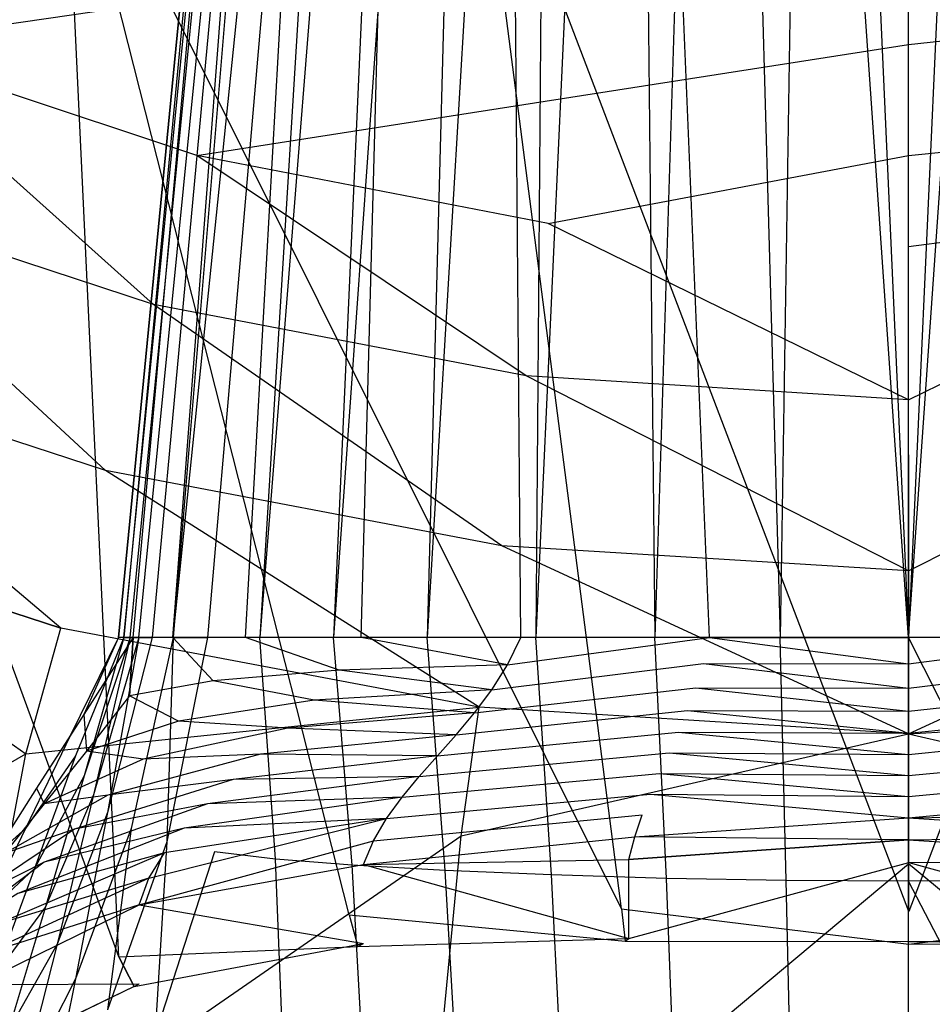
# Model space of a CAD drawing. Extents: x 0 to 0.29, y -0.245 to 0.
# Tile 16 of 28: x 0.113 to 0.146, y -0.142 to -0.107. Entities that reach past the tile are written whole.
import ezdxf

# ---------------------------------------------------------------- set-up
doc = ezdxf.new("R2010")
doc.units = 0
doc.layers.add('L0_URINAL_N_755701__0___REPLACE', color=7, linetype='CONTINUOUS')

msp = doc.modelspace()

# ---------------------------------------------------------------- linework, layer by layer
at = {"layer": 'L0_URINAL_N_755701__0___REPLACE', "color": 8}
for points, invisible_edges in [([(0.124229, -0.054019, 0.131656), (0.116921, -0.129193, 0.137124), (0.116919, -0.129193, 0.133599), (0.124229, -0.054019, 0.131656)], 13), ([(0.117108, -0.129193, 0.130055), (0.124229, -0.054019, 0.131656), (0.116919, -0.129193, 0.133599), (0.117108, -0.129193, 0.130055)], 13), ([(0.116921, -0.129193, 0.137124), (0.124229, -0.054019, 0.131656), (0.12423, -0.054019, 0.134263), (0.116921, -0.129193, 0.137124)], 14), ([(0.12423, -0.054019, 0.134263), (0.117447, -0.129193, 0.140489), (0.116921, -0.129193, 0.137124), (0.12423, -0.054019, 0.134263)], 13), ([(0.124229, -0.054019, 0.131656), (0.117108, -0.129193, 0.130055), (0.124369, -0.054019, 0.129034), (0.124229, -0.054019, 0.131656)], 14), ([(0.124541, -0.054019, 0.126486), (0.117108, -0.129193, 0.130055), (0.11734, -0.129193, 0.12661), (0.124541, -0.054019, 0.126486)], 13), ([(0.117108, -0.129193, 0.130055), (0.124541, -0.054019, 0.126486), (0.124369, -0.054019, 0.129034), (0.117108, -0.129193, 0.130055)], 14), ([(0.124764, -0.054019, 0.12409), (0.11734, -0.129193, 0.12661), (0.117642, -0.129193, 0.12337), (0.124764, -0.054019, 0.12409)], 13), ([(0.11734, -0.129193, 0.12661), (0.124764, -0.054019, 0.12409), (0.124541, -0.054019, 0.126486), (0.11734, -0.129193, 0.12661)], 14), ([(0.12462, -0.054019, 0.136752), (0.118847, -0.129193, 0.143552), (0.117447, -0.129193, 0.140489), (0.12462, -0.054019, 0.136752)], 13), ([(0.117447, -0.129193, 0.140489), (0.12423, -0.054019, 0.134263), (0.12462, -0.054019, 0.136752), (0.117447, -0.129193, 0.140489)], 14), ([(0.125111, -0.054019, 0.121876), (0.117642, -0.129193, 0.12337), (0.118111, -0.129193, 0.120377), (0.125111, -0.054019, 0.121876)], 13), ([(0.117642, -0.129193, 0.12337), (0.125111, -0.054019, 0.121876), (0.124764, -0.054019, 0.12409), (0.117642, -0.129193, 0.12337)], 14), ([(0.118869, -0.129193, 0.117573), (0.125111, -0.054019, 0.121876), (0.118111, -0.129193, 0.120377), (0.118869, -0.129193, 0.117573)], 13), ([(0.125655, -0.054019, 0.139018), (0.121436, -0.129193, 0.146199), (0.118847, -0.129193, 0.143552), (0.125655, -0.054019, 0.139018)], 13), ([(0.118847, -0.129193, 0.143552), (0.12462, -0.054019, 0.136752), (0.125655, -0.054019, 0.139018), (0.118847, -0.129193, 0.143552)], 14), ([(0.125111, -0.054019, 0.121876), (0.118869, -0.129193, 0.117573), (0.125671, -0.054019, 0.119802), (0.125111, -0.054019, 0.121876)], 14), ([(0.126569, -0.054019, 0.117791), (0.118869, -0.129193, 0.117573), (0.120082, -0.129193, 0.114855), (0.126569, -0.054019, 0.117791)], 13), ([(0.118869, -0.129193, 0.117573), (0.126569, -0.054019, 0.117791), (0.125671, -0.054019, 0.119802), (0.118869, -0.129193, 0.117573)], 14), ([(0.121941, -0.129193, 0.112187), (0.126569, -0.054019, 0.117791), (0.120082, -0.129193, 0.114855), (0.121941, -0.129193, 0.112187)], 13), ([(0.121436, -0.129193, 0.146199), (0.125655, -0.054019, 0.139018), (0.12757, -0.054019, 0.140975), (0.121436, -0.129193, 0.146199)], 14), ([(0.12757, -0.054019, 0.140975), (0.125543, -0.129193, 0.148204), (0.121436, -0.129193, 0.146199), (0.12757, -0.054019, 0.140975)], 13), ([(0.126569, -0.054019, 0.117791), (0.121941, -0.129193, 0.112187), (0.127944, -0.054019, 0.115818), (0.126569, -0.054019, 0.117791)], 14), ([(0.124559, -0.129193, 0.109649), (0.127944, -0.054019, 0.115818), (0.121941, -0.129193, 0.112187), (0.124559, -0.129193, 0.109649)], 13), ([(0.127888, -0.129193, 0.107384), (0.129881, -0.054019, 0.113941), (0.124559, -0.129193, 0.109649), (0.127888, -0.129193, 0.107384)], 13), ([(0.127944, -0.054019, 0.115818), (0.124559, -0.129193, 0.109649), (0.129881, -0.054019, 0.113941), (0.127944, -0.054019, 0.115818)], 14), ([(0.130608, -0.054019, 0.142459), (0.131215, -0.129193, 0.149226), (0.125543, -0.129193, 0.148204), (0.130608, -0.054019, 0.142459)], 13), ([(0.125543, -0.129193, 0.148204), (0.12757, -0.054019, 0.140975), (0.130608, -0.054019, 0.142459), (0.125543, -0.129193, 0.148204)], 14), ([(0.131753, -0.129193, 0.105509), (0.132342, -0.054019, 0.112265), (0.127888, -0.129193, 0.107384), (0.131753, -0.129193, 0.105509)], 13), ([(0.129881, -0.054019, 0.113941), (0.127888, -0.129193, 0.107384), (0.132342, -0.054019, 0.112265), (0.129881, -0.054019, 0.113941)], 14), ([(0.131215, -0.129193, 0.149226), (0.130608, -0.054019, 0.142459), (0.134804, -0.054019, 0.143215), (0.131215, -0.129193, 0.149226)], 14), ([(0.134804, -0.054019, 0.143215), (0.137925, -0.129193, 0.149349), (0.131215, -0.129193, 0.149226), (0.134804, -0.054019, 0.143215)], 13), ([(0.132342, -0.054019, 0.112265), (0.131753, -0.129193, 0.105509), (0.135202, -0.054019, 0.110878), (0.132342, -0.054019, 0.112265)], 14), ([(0.135978, -0.129193, 0.104099), (0.135202, -0.054019, 0.110878), (0.131753, -0.129193, 0.105509), (0.135978, -0.129193, 0.104099)], 13), ([(0.137925, -0.129193, 0.149349), (0.134804, -0.054019, 0.143215), (0.139767, -0.054019, 0.143306), (0.137925, -0.129193, 0.149349)], 14), ([(0.135202, -0.054019, 0.110878), (0.135978, -0.129193, 0.104099), (0.138327, -0.054019, 0.109836), (0.135202, -0.054019, 0.110878)], 14), ([(0.140431, -0.129193, 0.103216), (0.138327, -0.054019, 0.109836), (0.135978, -0.129193, 0.104099), (0.140431, -0.129193, 0.103216)], 13), ([(0.139767, -0.054019, 0.143306), (0.145, -0.129193, 0.14927), (0.137925, -0.129193, 0.149349), (0.139767, -0.054019, 0.143306)], 13), ([(0.138327, -0.054019, 0.109836), (0.140431, -0.129193, 0.103216), (0.14162, -0.054019, 0.109183), (0.138327, -0.054019, 0.109836)], 14), ([(0.145, -0.129193, 0.14927), (0.139767, -0.054019, 0.143306), (0.145, -0.054019, 0.143247), (0.145, -0.129193, 0.14927)], 14), ([(0.145001, -0.129193, 0.102914), (0.14162, -0.054019, 0.109183), (0.140431, -0.129193, 0.103216), (0.145001, -0.129193, 0.102914)], 13), ([(0.14162, -0.054019, 0.109183), (0.145001, -0.129193, 0.102914), (0.145, -0.054019, 0.108959), (0.14162, -0.054019, 0.109183)], 14), ([(0.150233, -0.054019, 0.143306), (0.145, -0.129193, 0.14927), (0.145, -0.054019, 0.143247), (0.150233, -0.054019, 0.143306)], 13), ([(0.145, -0.129193, 0.14927), (0.150233, -0.054019, 0.143306), (0.152075, -0.129193, 0.149349), (0.145, -0.129193, 0.14927)], 14), ([(0.145001, -0.129193, 0.102914), (0.14838, -0.054019, 0.109183), (0.145, -0.054019, 0.108959), (0.145001, -0.129193, 0.102914)], 13), ([(0.14838, -0.054019, 0.109183), (0.145001, -0.129193, 0.102914), (0.149569, -0.129193, 0.103216), (0.14838, -0.054019, 0.109183)], 14), ([(0.134794, -0.138839, 0.169033), (0.129576, -0.098396, 0.188878), (0.114982, -0.099081, 0.188864), (0.134794, -0.138839, 0.169033)], 14), ([(0.145005, -0.138929, 0.169041), (0.129576, -0.098396, 0.188878), (0.134794, -0.138839, 0.169033), (0.145005, -0.138929, 0.169041)], 14), ([(0.145005, -0.138929, 0.169041), (0.145, -0.098419, 0.188877), (0.129576, -0.098396, 0.188878), (0.145005, -0.138929, 0.169041)], 14), ([(0.160424, -0.098396, 0.188878), (0.145, -0.098419, 0.188877), (0.145005, -0.138929, 0.169041), (0.160424, -0.098396, 0.188878)], 14), ([(0.160424, -0.098396, 0.188878), (0.145005, -0.138929, 0.169041), (0.155206, -0.138839, 0.169033), (0.160424, -0.098396, 0.188878)], 14), ([(0.116936, -0.140536, 0.169033), (0.114982, -0.099081, 0.188864), (0.102734, -0.101869, 0.188804), (0.116936, -0.140536, 0.169033)], 14), ([(0.134794, -0.138839, 0.169033), (0.114982, -0.099081, 0.188864), (0.12512, -0.139053, 0.169024), (0.134794, -0.138839, 0.169033)], 14), ([(0.12512, -0.139053, 0.169024), (0.114982, -0.099081, 0.188864), (0.116936, -0.140536, 0.169033), (0.12512, -0.139053, 0.169024)], 14), ([(0.116936, -0.140536, 0.169033), (0.102734, -0.101869, 0.188804), (0.111008, -0.143445, 0.16904), (0.116936, -0.140536, 0.169033)], 14), ([(0.145, -0.102741), (0.107874, -0.108112), (0.096992, -0.102741), (0.145, -0.102741)], 13), ([(0.107874, -0.108112), (0.145, -0.102741), (0.145, -0.108112), (0.107874, -0.108112)], 14), ([(0.193008, -0.102741), (0.145, -0.108112), (0.145, -0.102741), (0.193008, -0.102741)], 13), ([(0.145, -0.108112), (0.193008, -0.102741), (0.182126, -0.108112), (0.145, -0.108112)], 14), ([(0.107874, -0.108112), (0.11816, -0.117352, 0.001187), (0.105598, -0.113213, 0.001187), (0.107874, -0.108112)], 13), ([(0.11816, -0.117352, 0.001187), (0.107874, -0.108112), (0.119705, -0.112058), (0.11816, -0.117352, 0.001187)], 14), ([(0.145, -0.108112), (0.119705, -0.112058), (0.107874, -0.108112), (0.145, -0.108112)], 13), ([(0.119705, -0.112058), (0.145, -0.108112), (0.145, -0.112058), (0.119705, -0.112058)], 14), ([(0.182126, -0.108112), (0.145, -0.112058), (0.145, -0.108112), (0.182126, -0.108112)], 13), ([(0.145, -0.112058), (0.182126, -0.108112), (0.170295, -0.112058), (0.145, -0.112058)], 14), ([(0.119705, -0.112058), (0.131406, -0.119885, 0.001187), (0.11816, -0.117352, 0.001187), (0.119705, -0.112058)], 13), ([(0.131406, -0.119885, 0.001187), (0.119705, -0.112058), (0.132187, -0.114472), (0.131406, -0.119885, 0.001187)], 14), ([(0.145, -0.112058), (0.132187, -0.114472), (0.119705, -0.112058), (0.145, -0.112058)], 13), ([(0.132187, -0.114472), (0.145, -0.112058), (0.145, -0.115284), (0.132187, -0.114472)], 14), ([(0.170295, -0.112058), (0.145, -0.115284), (0.145, -0.112058), (0.170295, -0.112058)], 13), ([(0.145, -0.115284), (0.170295, -0.112058), (0.157813, -0.114472), (0.145, -0.115284)], 14), ([(0.105598, -0.113213, 0.001187), (0.116462, -0.123252, 0.004566), (0.103107, -0.118886, 0.004566), (0.105598, -0.113213, 0.001187)], 13), ([(0.116462, -0.123252, 0.004566), (0.105598, -0.113213, 0.001187), (0.11816, -0.117352, 0.001187), (0.116462, -0.123252, 0.004566)], 14), ([(0.132187, -0.114472), (0.145, -0.120737, 0.001187), (0.131406, -0.119885, 0.001187), (0.132187, -0.114472)], 13), ([(0.145, -0.120737, 0.001187), (0.132187, -0.114472), (0.145, -0.115284), (0.145, -0.120737, 0.001187)], 14), ([(0.157813, -0.114472), (0.145, -0.120737, 0.001187), (0.145, -0.115284), (0.157813, -0.114472)], 13), ([(0.145, -0.120737, 0.001187), (0.157813, -0.114472), (0.158594, -0.119885, 0.001187), (0.145, -0.120737, 0.001187)], 14), ([(0.11816, -0.117352, 0.001187), (0.130546, -0.125924, 0.004568), (0.116462, -0.123252, 0.004566), (0.11816, -0.117352, 0.001187)], 13), ([(0.130546, -0.125924, 0.004568), (0.11816, -0.117352, 0.001187), (0.131406, -0.119885, 0.001187), (0.130546, -0.125924, 0.004568)], 14), ([(0.103107, -0.118886, 0.004566), (0.114869, -0.128859, 0.009623), (0.100779, -0.124267, 0.009623), (0.103107, -0.118886, 0.004566)], 13), ([(0.114869, -0.128859, 0.009623), (0.103107, -0.118886, 0.004566), (0.116462, -0.123252, 0.004566), (0.114869, -0.128859, 0.009623)], 14), ([(0.131406, -0.119885, 0.001187), (0.145, -0.126823, 0.004569), (0.130546, -0.125924, 0.004568), (0.131406, -0.119885, 0.001187)], 13), ([(0.145, -0.126823, 0.004569), (0.131406, -0.119885, 0.001187), (0.145, -0.120737, 0.001187), (0.145, -0.126823, 0.004569)], 14), ([(0.158594, -0.119885, 0.001187), (0.145, -0.126823, 0.004569), (0.145, -0.120737, 0.001187), (0.158594, -0.119885, 0.001187)], 13), ([(0.145, -0.126823, 0.004569), (0.158594, -0.119885, 0.001187), (0.159454, -0.125924, 0.004568), (0.145, -0.126823, 0.004569)], 14), ([(0.116462, -0.123252, 0.004566), (0.129737, -0.131668, 0.009627), (0.114869, -0.128859, 0.009623), (0.116462, -0.123252, 0.004566)], 13), ([(0.129737, -0.131668, 0.009627), (0.116462, -0.123252, 0.004566), (0.130546, -0.125924, 0.004568), (0.129737, -0.131668, 0.009627)], 14), ([(0.100779, -0.124267, 0.009623), (0.113625, -0.13332, 0.015588), (0.098969, -0.128537, 0.015589), (0.100779, -0.124267, 0.009623)], 14), ([(0.113625, -0.13332, 0.015588), (0.100779, -0.124267, 0.009623), (0.114869, -0.128859, 0.009623), (0.113625, -0.13332, 0.015588)], 13), ([(0.130546, -0.125924, 0.004568), (0.145, -0.132614, 0.00963), (0.129737, -0.131668, 0.009627), (0.130546, -0.125924, 0.004568)], 13), ([(0.145, -0.132614, 0.00963), (0.130546, -0.125924, 0.004568), (0.145, -0.126823, 0.004569), (0.145, -0.132614, 0.00963)], 14), ([(0.159454, -0.125924, 0.004568), (0.145, -0.132614, 0.00963), (0.145, -0.126823, 0.004569), (0.159454, -0.125924, 0.004568)], 13), ([(0.145, -0.132614, 0.00963), (0.159454, -0.125924, 0.004568), (0.160263, -0.131668, 0.009627), (0.145, -0.132614, 0.00963)], 14), ([(0.09458, -0.144406, 0.042167), (0.098969, -0.128537, 0.015589), (0.113625, -0.13332, 0.015588), (0.09458, -0.144406, 0.042167)], 14), ([(0.129737, -0.131668, 0.009627), (0.113625, -0.13332, 0.015588), (0.114869, -0.128859, 0.009623), (0.129737, -0.131668, 0.009627)], 13), ([(0.116919, -0.129193, 0.133599), (0.115218, -0.132664, 0.137741), (0.115394, -0.133398, 0.134009), (0.116919, -0.129193, 0.133599)], 14), ([(0.116921, -0.129193, 0.137124), (0.115218, -0.132664, 0.137741), (0.116919, -0.129193, 0.133599), (0.116921, -0.129193, 0.137124)], 14), ([(0.116921, -0.129193, 0.137124), (0.115688, -0.131925, 0.141574), (0.115218, -0.132664, 0.137741), (0.116921, -0.129193, 0.137124)], 14), ([(0.117108, -0.129193, 0.130055), (0.115394, -0.133398, 0.134009), (0.115698, -0.134101, 0.130449), (0.117108, -0.129193, 0.130055)], 14), ([(0.117108, -0.129193, 0.130055), (0.116919, -0.129193, 0.133599), (0.115394, -0.133398, 0.134009), (0.117108, -0.129193, 0.130055)], 14), ([(0.117447, -0.129193, 0.140489), (0.115688, -0.131925, 0.141574), (0.116921, -0.129193, 0.137124), (0.117447, -0.129193, 0.140489)], 14), ([(0.117447, -0.129193, 0.140489), (0.117314, -0.13126, 0.145022), (0.115688, -0.131925, 0.141574), (0.117447, -0.129193, 0.140489)], 14), ([(0.11734, -0.129193, 0.12661), (0.115698, -0.134101, 0.130449), (0.116028, -0.134777, 0.127022), (0.11734, -0.129193, 0.12661)], 14), ([(0.117108, -0.129193, 0.130055), (0.115698, -0.134101, 0.130449), (0.11734, -0.129193, 0.12661), (0.117108, -0.129193, 0.130055)], 14), ([(0.117642, -0.129193, 0.12337), (0.116028, -0.134777, 0.127022), (0.116528, -0.135412, 0.123809), (0.117642, -0.129193, 0.12337)], 14), ([(0.11734, -0.129193, 0.12661), (0.116028, -0.134777, 0.127022), (0.117642, -0.129193, 0.12337), (0.11734, -0.129193, 0.12661)], 14), ([(0.118111, -0.129193, 0.120377), (0.116528, -0.135412, 0.123809), (0.117366, -0.13598, 0.12094), (0.118111, -0.129193, 0.120377)], 14), ([(0.117642, -0.129193, 0.12337), (0.116528, -0.135412, 0.123809), (0.118111, -0.129193, 0.120377), (0.117642, -0.129193, 0.12337)], 14), ([(0.120283, -0.130725, 0.147708), (0.117314, -0.13126, 0.145022), (0.118847, -0.129193, 0.143552), (0.120283, -0.130725, 0.147708)], 14), ([(0.117314, -0.13126, 0.145022), (0.117447, -0.129193, 0.140489), (0.118847, -0.129193, 0.143552), (0.117314, -0.13126, 0.145022)], 14), ([(0.118869, -0.129193, 0.117573), (0.117366, -0.13598, 0.12094), (0.118635, -0.13645, 0.118529), (0.118869, -0.129193, 0.117573)], 14), ([(0.118869, -0.129193, 0.117573), (0.118111, -0.129193, 0.120377), (0.117366, -0.13598, 0.12094), (0.118869, -0.129193, 0.117573)], 14), ([(0.120082, -0.129193, 0.114855), (0.118635, -0.13645, 0.118529), (0.120337, -0.136804, 0.116539), (0.120082, -0.129193, 0.114855)], 14), ([(0.118869, -0.129193, 0.117573), (0.118635, -0.13645, 0.118529), (0.120082, -0.129193, 0.114855), (0.118869, -0.129193, 0.117573)], 14), ([(0.120283, -0.130725, 0.147708), (0.118847, -0.129193, 0.143552), (0.121436, -0.129193, 0.146199), (0.120283, -0.130725, 0.147708)], 14), ([(0.121941, -0.129193, 0.112187), (0.120082, -0.129193, 0.114855), (0.120337, -0.136804, 0.116539), (0.121941, -0.129193, 0.112187)], 14), ([(0.12476, -0.13035, 0.149549), (0.120283, -0.130725, 0.147708), (0.121436, -0.129193, 0.146199), (0.12476, -0.13035, 0.149549)], 14), ([(0.122504, -0.137066, 0.114758), (0.121941, -0.129193, 0.112187), (0.120337, -0.136804, 0.116539), (0.122504, -0.137066, 0.114758)], 14), ([(0.12476, -0.13035, 0.149549), (0.121436, -0.129193, 0.146199), (0.125543, -0.129193, 0.148204), (0.12476, -0.13035, 0.149549)], 14), ([(0.124559, -0.129193, 0.109649), (0.121941, -0.129193, 0.112187), (0.122504, -0.137066, 0.114758), (0.124559, -0.129193, 0.109649)], 14), ([(0.125228, -0.137278, 0.113032), (0.124559, -0.129193, 0.109649), (0.122504, -0.137066, 0.114758), (0.125228, -0.137278, 0.113032)], 14), ([(0.127888, -0.129193, 0.107384), (0.124559, -0.129193, 0.109649), (0.125228, -0.137278, 0.113032), (0.127888, -0.129193, 0.107384)], 14), ([(0.130743, -0.130159, 0.150416), (0.12476, -0.13035, 0.149549), (0.125543, -0.129193, 0.148204), (0.130743, -0.130159, 0.150416)], 14), ([(0.128533, -0.137467, 0.111402), (0.127888, -0.129193, 0.107384), (0.125228, -0.137278, 0.113032), (0.128533, -0.137467, 0.111402)], 14), ([(0.130743, -0.130159, 0.150416), (0.125543, -0.129193, 0.148204), (0.131215, -0.129193, 0.149226), (0.130743, -0.130159, 0.150416)], 14), ([(0.131753, -0.129193, 0.105509), (0.127888, -0.129193, 0.107384), (0.128533, -0.137467, 0.111402), (0.131753, -0.129193, 0.105509)], 14), ([(0.132307, -0.13763, 0.109994), (0.131753, -0.129193, 0.105509), (0.128533, -0.137467, 0.111402), (0.132307, -0.13763, 0.109994)], 14), ([(0.137925, -0.129193, 0.149349), (0.130743, -0.130159, 0.150416), (0.131215, -0.129193, 0.149226), (0.137925, -0.129193, 0.149349)], 13), ([(0.130743, -0.130159, 0.150416), (0.137925, -0.129193, 0.149349), (0.137706, -0.130116, 0.150485), (0.130743, -0.130159, 0.150416)], 14), ([(0.135978, -0.129193, 0.104099), (0.131753, -0.129193, 0.105509), (0.132307, -0.13763, 0.109994), (0.135978, -0.129193, 0.104099)], 14), ([(0.136391, -0.137752, 0.108915), (0.135978, -0.129193, 0.104099), (0.132307, -0.13763, 0.109994), (0.136391, -0.137752, 0.108915)], 14), ([(0.140431, -0.129193, 0.103216), (0.135978, -0.129193, 0.104099), (0.136391, -0.137752, 0.108915), (0.140431, -0.129193, 0.103216)], 14), ([(0.140654, -0.137826, 0.108237), (0.140431, -0.129193, 0.103216), (0.136391, -0.137752, 0.108915), (0.140654, -0.137826, 0.108237)], 14), ([(0.137925, -0.129193, 0.149349), (0.145, -0.13012, 0.150402), (0.137706, -0.130116, 0.150485), (0.137925, -0.129193, 0.149349)], 14), ([(0.145, -0.13012, 0.150402), (0.137925, -0.129193, 0.149349), (0.145, -0.129193, 0.14927), (0.145, -0.13012, 0.150402)], 13), ([(0.145001, -0.129193, 0.102914), (0.140431, -0.129193, 0.103216), (0.140654, -0.137826, 0.108237), (0.145001, -0.129193, 0.102914)], 14), ([(0.145001, -0.13785, 0.108006), (0.145001, -0.129193, 0.102914), (0.140654, -0.137826, 0.108237), (0.145001, -0.13785, 0.108006)], 14), ([(0.152075, -0.129193, 0.149349), (0.145, -0.13012, 0.150402), (0.145, -0.129193, 0.14927), (0.152075, -0.129193, 0.149349)], 13), ([(0.145, -0.13012, 0.150402), (0.152075, -0.129193, 0.149349), (0.152294, -0.130116, 0.150485), (0.145, -0.13012, 0.150402)], 14), ([(0.149569, -0.129193, 0.103216), (0.145001, -0.129193, 0.102914), (0.149346, -0.137826, 0.108237), (0.149569, -0.129193, 0.103216)], 14), ([(0.149346, -0.137826, 0.108237), (0.145001, -0.129193, 0.102914), (0.145001, -0.13785, 0.108006), (0.149346, -0.137826, 0.108237)], 14), ([(0.130187, -0.131046, 0.151472), (0.12476, -0.13035, 0.149549), (0.130743, -0.130159, 0.150416), (0.130187, -0.131046, 0.151472)], 14), ([(0.137706, -0.130116, 0.150485), (0.130187, -0.131046, 0.151472), (0.130743, -0.130159, 0.150416), (0.137706, -0.130116, 0.150485)], 13), ([(0.130187, -0.131046, 0.151472), (0.137706, -0.130116, 0.150485), (0.13744, -0.130975, 0.151517), (0.130187, -0.131046, 0.151472)], 14), ([(0.137706, -0.130116, 0.150485), (0.144999, -0.130987, 0.151438), (0.13744, -0.130975, 0.151517), (0.137706, -0.130116, 0.150485)], 14), ([(0.144999, -0.130987, 0.151438), (0.137706, -0.130116, 0.150485), (0.145, -0.13012, 0.150402), (0.144999, -0.130987, 0.151438)], 13), ([(0.152294, -0.130116, 0.150485), (0.144999, -0.130987, 0.151438), (0.145, -0.13012, 0.150402), (0.152294, -0.130116, 0.150485)], 13), ([(0.144999, -0.130987, 0.151438), (0.152294, -0.130116, 0.150485), (0.15256, -0.130975, 0.151517), (0.144999, -0.130987, 0.151438)], 14), ([(0.123878, -0.131415, 0.150705), (0.120283, -0.130725, 0.147708), (0.12476, -0.13035, 0.149549), (0.123878, -0.131415, 0.150705)], 14), ([(0.130187, -0.131046, 0.151472), (0.123878, -0.131415, 0.150705), (0.12476, -0.13035, 0.149549), (0.130187, -0.131046, 0.151472)], 14), ([(0.119054, -0.132161, 0.148979), (0.117314, -0.13126, 0.145022), (0.120283, -0.130725, 0.147708), (0.119054, -0.132161, 0.148979)], 14), ([(0.123878, -0.131415, 0.150705), (0.119054, -0.132161, 0.148979), (0.120283, -0.130725, 0.147708), (0.123878, -0.131415, 0.150705)], 14), ([(0.117314, -0.13126, 0.145022), (0.11578, -0.133231, 0.146272), (0.115688, -0.131925, 0.141574), (0.117314, -0.13126, 0.145022)], 14), ([(0.119054, -0.132161, 0.148979), (0.11578, -0.133231, 0.146272), (0.117314, -0.13126, 0.145022), (0.119054, -0.132161, 0.148979)], 14), ([(0.129572, -0.13187, 0.152435), (0.123878, -0.131415, 0.150705), (0.130187, -0.131046, 0.151472), (0.129572, -0.13187, 0.152435)], 14), ([(0.13744, -0.130975, 0.151517), (0.129572, -0.13187, 0.152435), (0.130187, -0.131046, 0.151472), (0.13744, -0.130975, 0.151517)], 13), ([(0.129572, -0.13187, 0.152435), (0.13744, -0.130975, 0.151517), (0.13714, -0.131782, 0.152478), (0.129572, -0.13187, 0.152435)], 14), ([(0.13744, -0.130975, 0.151517), (0.145, -0.131806, 0.15241), (0.13714, -0.131782, 0.152478), (0.13744, -0.130975, 0.151517)], 14), ([(0.145, -0.131806, 0.15241), (0.13744, -0.130975, 0.151517), (0.144999, -0.130987, 0.151438), (0.145, -0.131806, 0.15241)], 13), ([(0.15256, -0.130975, 0.151517), (0.145, -0.131806, 0.15241), (0.144999, -0.130987, 0.151438), (0.15256, -0.130975, 0.151517)], 13), ([(0.145, -0.131806, 0.15241), (0.15256, -0.130975, 0.151517), (0.15286, -0.131782, 0.152478), (0.145, -0.131806, 0.15241)], 14), ([(0.122933, -0.132406, 0.151728), (0.119054, -0.132161, 0.148979), (0.123878, -0.131415, 0.150705), (0.122933, -0.132406, 0.151728)], 14), ([(0.129572, -0.13187, 0.152435), (0.122933, -0.132406, 0.151728), (0.123878, -0.131415, 0.150705), (0.129572, -0.13187, 0.152435)], 14), ([(0.113625, -0.13332, 0.015588), (0.129737, -0.131668, 0.009627), (0.129104, -0.136245, 0.015595), (0.113625, -0.13332, 0.015588)], 14), ([(0.115688, -0.131925, 0.141574), (0.114009, -0.134541, 0.142586), (0.115218, -0.132664, 0.137741), (0.115688, -0.131925, 0.141574)], 14), ([(0.115688, -0.131925, 0.141574), (0.11578, -0.133231, 0.146272), (0.114009, -0.134541, 0.142586), (0.115688, -0.131925, 0.141574)], 14), ([(0.128921, -0.132649, 0.153345), (0.122933, -0.132406, 0.151728), (0.129572, -0.13187, 0.152435), (0.128921, -0.132649, 0.153345)], 14), ([(0.13714, -0.131782, 0.152478), (0.128921, -0.132649, 0.153345), (0.129572, -0.13187, 0.152435), (0.13714, -0.131782, 0.152478)], 13), ([(0.128921, -0.132649, 0.153345), (0.13714, -0.131782, 0.152478), (0.136818, -0.13255, 0.153403), (0.128921, -0.132649, 0.153345)], 14), ([(0.145, -0.132614, 0.00963), (0.129104, -0.136245, 0.015595), (0.129737, -0.131668, 0.009627), (0.145, -0.132614, 0.00963)], 13), ([(0.13714, -0.131782, 0.152478), (0.145, -0.132589, 0.153348), (0.136818, -0.13255, 0.153403), (0.13714, -0.131782, 0.152478)], 14), ([(0.145, -0.132589, 0.153348), (0.13714, -0.131782, 0.152478), (0.145, -0.131806, 0.15241), (0.145, -0.132589, 0.153348)], 13), ([(0.160896, -0.136245, 0.015595), (0.145, -0.132614, 0.00963), (0.160263, -0.131668, 0.009627), (0.160896, -0.136245, 0.015595)], 13), ([(0.15286, -0.131782, 0.152478), (0.145, -0.132589, 0.153348), (0.145, -0.131806, 0.15241), (0.15286, -0.131782, 0.152478)], 13), ([(0.145, -0.132589, 0.153348), (0.15286, -0.131782, 0.152478), (0.153182, -0.13255, 0.153403), (0.145, -0.132589, 0.153348)], 14), ([(0.117793, -0.133513, 0.15009), (0.11578, -0.133231, 0.146272), (0.119054, -0.132161, 0.148979), (0.117793, -0.133513, 0.15009)], 14), ([(0.122933, -0.132406, 0.151728), (0.117793, -0.133513, 0.15009), (0.119054, -0.132161, 0.148979), (0.122933, -0.132406, 0.151728)], 14), ([(0.115218, -0.132664, 0.137741), (0.11361, -0.135974, 0.13848), (0.115394, -0.133398, 0.134009), (0.115218, -0.132664, 0.137741)], 14), ([(0.115218, -0.132664, 0.137741), (0.114009, -0.134541, 0.142586), (0.11361, -0.135974, 0.13848), (0.115218, -0.132664, 0.137741)], 14), ([(0.121962, -0.133339, 0.152678), (0.117793, -0.133513, 0.15009), (0.122933, -0.132406, 0.151728), (0.121962, -0.133339, 0.152678)], 14), ([(0.128921, -0.132649, 0.153345), (0.121962, -0.133339, 0.152678), (0.122933, -0.132406, 0.151728), (0.128921, -0.132649, 0.153345)], 14), ([(0.128259, -0.133397, 0.154245), (0.121962, -0.133339, 0.152678), (0.128921, -0.132649, 0.153345), (0.128259, -0.133397, 0.154245)], 14), ([(0.136818, -0.13255, 0.153403), (0.128259, -0.133397, 0.154245), (0.128921, -0.132649, 0.153345), (0.136818, -0.13255, 0.153403)], 13), ([(0.128259, -0.133397, 0.154245), (0.136818, -0.13255, 0.153403), (0.136485, -0.133292, 0.154323), (0.128259, -0.133397, 0.154245)], 14), ([(0.129104, -0.136245, 0.015595), (0.145, -0.132614, 0.00963), (0.145, -0.137229, 0.015599), (0.129104, -0.136245, 0.015595)], 14), ([(0.136818, -0.13255, 0.153403), (0.145, -0.133347, 0.154284), (0.136485, -0.133292, 0.154323), (0.136818, -0.13255, 0.153403)], 14), ([(0.145, -0.133347, 0.154284), (0.136818, -0.13255, 0.153403), (0.145, -0.132589, 0.153348), (0.145, -0.133347, 0.154284)], 13), ([(0.153182, -0.13255, 0.153403), (0.145, -0.133347, 0.154284), (0.145, -0.132589, 0.153348), (0.153182, -0.13255, 0.153403)], 13), ([(0.145, -0.133347, 0.154284), (0.153182, -0.13255, 0.153403), (0.153515, -0.133292, 0.154323), (0.145, -0.133347, 0.154284)], 14), ([(0.145, -0.132614, 0.00963), (0.160896, -0.136245, 0.015595), (0.145, -0.137229, 0.015599), (0.145, -0.132614, 0.00963)], 14), ([(0.09458, -0.144406, 0.042167), (0.113625, -0.13332, 0.015588), (0.110653, -0.148986, 0.041399), (0.09458, -0.144406, 0.042167)], 14), ([(0.110653, -0.148986, 0.041399), (0.113625, -0.13332, 0.015588), (0.129104, -0.136245, 0.015595), (0.110653, -0.148986, 0.041399)], 14), ([(0.11578, -0.133231, 0.146272), (0.114284, -0.135102, 0.147401), (0.114009, -0.134541, 0.142586), (0.11578, -0.133231, 0.146272)], 14), ([(0.117793, -0.133513, 0.15009), (0.114284, -0.135102, 0.147401), (0.11578, -0.133231, 0.146272), (0.117793, -0.133513, 0.15009)], 14), ([(0.121962, -0.133339, 0.152678), (0.116547, -0.134791, 0.151121), (0.117793, -0.133513, 0.15009), (0.121962, -0.133339, 0.152678)], 14), ([(0.121001, -0.134232, 0.153611), (0.116547, -0.134791, 0.151121), (0.121962, -0.133339, 0.152678), (0.121001, -0.134232, 0.153611)], 14), ([(0.128259, -0.133397, 0.154245), (0.121001, -0.134232, 0.153611), (0.121962, -0.133339, 0.152678), (0.128259, -0.133397, 0.154245)], 14), ([(0.136485, -0.133292, 0.154323), (0.12761, -0.134131, 0.155176), (0.128259, -0.133397, 0.154245), (0.136485, -0.133292, 0.154323)], 13), ([(0.12761, -0.134131, 0.155176), (0.136485, -0.133292, 0.154323), (0.136152, -0.134022, 0.155273), (0.12761, -0.134131, 0.155176)], 14), ([(0.136485, -0.133292, 0.154323), (0.145, -0.134093, 0.15525), (0.136152, -0.134022, 0.155273), (0.136485, -0.133292, 0.154323)], 14), ([(0.145, -0.134093, 0.15525), (0.136485, -0.133292, 0.154323), (0.145, -0.133347, 0.154284), (0.145, -0.134093, 0.15525)], 13), ([(0.153515, -0.133292, 0.154323), (0.145, -0.134093, 0.15525), (0.145, -0.133347, 0.154284), (0.153515, -0.133292, 0.154323)], 13), ([(0.145, -0.134093, 0.15525), (0.153515, -0.133292, 0.154323), (0.153848, -0.134022, 0.155273), (0.145, -0.134093, 0.15525)], 14), ([(0.115394, -0.133398, 0.134009), (0.11361, -0.135974, 0.13848), (0.113933, -0.137396, 0.134653), (0.115394, -0.133398, 0.134009)], 14), ([(0.115394, -0.133398, 0.134009), (0.113933, -0.137396, 0.134653), (0.115698, -0.134101, 0.130449), (0.115394, -0.133398, 0.134009)], 14), ([(0.116547, -0.134791, 0.151121), (0.114284, -0.135102, 0.147401), (0.117793, -0.133513, 0.15009), (0.116547, -0.134791, 0.151121)], 14), ([(0.12761, -0.134131, 0.155176), (0.121001, -0.134232, 0.153611), (0.128259, -0.133397, 0.154245), (0.12761, -0.134131, 0.155176)], 14), ([(0.136152, -0.134022, 0.155273), (0.126998, -0.134868, 0.156179), (0.12761, -0.134131, 0.155176), (0.136152, -0.134022, 0.155273)], 13), ([(0.126998, -0.134868, 0.156179), (0.136152, -0.134022, 0.155273), (0.135831, -0.134753, 0.156286), (0.126998, -0.134868, 0.156179)], 14), ([(0.136152, -0.134022, 0.155273), (0.145, -0.134839, 0.156277), (0.135831, -0.134753, 0.156286), (0.136152, -0.134022, 0.155273)], 14), ([(0.145, -0.134839, 0.156277), (0.136152, -0.134022, 0.155273), (0.145, -0.134093, 0.15525), (0.145, -0.134839, 0.156277)], 13), ([(0.153848, -0.134022, 0.155273), (0.145, -0.134839, 0.156277), (0.145, -0.134093, 0.15525), (0.153848, -0.134022, 0.155273)], 13), ([(0.145, -0.134839, 0.156277), (0.153848, -0.134022, 0.155273), (0.154169, -0.134753, 0.156286), (0.145, -0.134839, 0.156277)], 14), ([(0.115698, -0.134101, 0.130449), (0.113933, -0.137396, 0.134653), (0.114329, -0.138766, 0.131122), (0.115698, -0.134101, 0.130449)], 14), ([(0.115698, -0.134101, 0.130449), (0.114329, -0.138766, 0.131122), (0.116028, -0.134777, 0.127022), (0.115698, -0.134101, 0.130449)], 14), ([(0.121001, -0.134232, 0.153611), (0.11536, -0.136006, 0.15215), (0.116547, -0.134791, 0.151121), (0.121001, -0.134232, 0.153611)], 14), ([(0.120088, -0.135102, 0.154585), (0.11536, -0.136006, 0.15215), (0.121001, -0.134232, 0.153611), (0.120088, -0.135102, 0.154585)], 14), ([(0.12761, -0.134131, 0.155176), (0.120088, -0.135102, 0.154585), (0.121001, -0.134232, 0.153611), (0.12761, -0.134131, 0.155176)], 14), ([(0.126998, -0.134868, 0.156179), (0.120088, -0.135102, 0.154585), (0.12761, -0.134131, 0.155176), (0.126998, -0.134868, 0.156179)], 14), ([(0.114009, -0.134541, 0.142586), (0.112433, -0.137026, 0.143625), (0.11361, -0.135974, 0.13848), (0.114009, -0.134541, 0.142586)], 14), ([(0.114009, -0.134541, 0.142586), (0.114284, -0.135102, 0.147401), (0.112433, -0.137026, 0.143625), (0.114009, -0.134541, 0.142586)], 14), ([(0.135831, -0.134753, 0.156286), (0.126446, -0.135624, 0.157296), (0.126998, -0.134868, 0.156179), (0.135831, -0.134753, 0.156286)], 13), ([(0.126446, -0.135624, 0.157296), (0.135831, -0.134753, 0.156286), (0.135533, -0.135497, 0.157396), (0.126446, -0.135624, 0.157296)], 14), ([(0.135831, -0.134753, 0.156286), (0.145, -0.135597, 0.157396), (0.135533, -0.135497, 0.157396), (0.135831, -0.134753, 0.156286)], 14), ([(0.145, -0.135597, 0.157396), (0.135831, -0.134753, 0.156286), (0.145, -0.134839, 0.156277), (0.145, -0.135597, 0.157396)], 13), ([(0.154169, -0.134753, 0.156286), (0.145, -0.135597, 0.157396), (0.145, -0.134839, 0.156277), (0.154169, -0.134753, 0.156286)], 13), ([(0.145, -0.135597, 0.157396), (0.154169, -0.134753, 0.156286), (0.154467, -0.135497, 0.157396), (0.145, -0.135597, 0.157396)], 14), ([(0.114284, -0.135102, 0.147401), (0.112867, -0.136873, 0.148504), (0.112433, -0.137026, 0.143625), (0.114284, -0.135102, 0.147401)], 14), ([(0.11536, -0.136006, 0.15215), (0.112867, -0.136873, 0.148504), (0.116547, -0.134791, 0.151121), (0.11536, -0.136006, 0.15215)], 14), ([(0.116547, -0.134791, 0.151121), (0.112867, -0.136873, 0.148504), (0.114284, -0.135102, 0.147401), (0.116547, -0.134791, 0.151121)], 14), ([(0.120088, -0.135102, 0.154585), (0.114276, -0.13717, 0.153257), (0.11536, -0.136006, 0.15215), (0.120088, -0.135102, 0.154585)], 14), ([(0.119259, -0.135967, 0.155656), (0.114276, -0.13717, 0.153257), (0.120088, -0.135102, 0.154585), (0.119259, -0.135967, 0.155656)], 14), ([(0.116028, -0.134777, 0.127022), (0.114329, -0.138766, 0.131122), (0.114738, -0.140085, 0.127748), (0.116028, -0.134777, 0.127022)], 14), ([(0.116028, -0.134777, 0.127022), (0.114738, -0.140085, 0.127748), (0.116528, -0.135412, 0.123809), (0.116028, -0.134777, 0.127022)], 14), ([(0.126998, -0.134868, 0.156179), (0.119259, -0.135967, 0.155656), (0.120088, -0.135102, 0.154585), (0.126998, -0.134868, 0.156179)], 14), ([(0.126446, -0.135624, 0.157296), (0.119259, -0.135967, 0.155656), (0.126998, -0.134868, 0.156179), (0.126446, -0.135624, 0.157296)], 14), ([(0.116528, -0.135412, 0.123809), (0.114738, -0.140085, 0.127748), (0.115396, -0.14132, 0.124589), (0.116528, -0.135412, 0.123809)], 14), ([(0.116528, -0.135412, 0.123809), (0.115396, -0.14132, 0.124589), (0.117366, -0.13598, 0.12094), (0.116528, -0.135412, 0.123809)], 14), ([(0.126446, -0.135624, 0.157296), (0.118003, -0.137747, 0.158325), (0.118552, -0.136842, 0.156884), (0.126446, -0.135624, 0.157296)], 13), ([(0.118003, -0.137747, 0.158325), (0.126446, -0.135624, 0.157296), (0.12598, -0.136414, 0.158568), (0.118003, -0.137747, 0.158325)], 14), ([(0.126446, -0.135624, 0.157296), (0.118552, -0.136842, 0.156884), (0.119259, -0.135967, 0.155656), (0.126446, -0.135624, 0.157296)], 14), ([(0.135533, -0.135497, 0.157396), (0.12598, -0.136414, 0.158568), (0.126446, -0.135624, 0.157296), (0.135533, -0.135497, 0.157396)], 13), ([(0.12598, -0.136414, 0.158568), (0.135533, -0.135497, 0.157396), (0.135271, -0.136269, 0.158634), (0.12598, -0.136414, 0.158568)], 14), ([(0.145, -0.135597, 0.157396), (0.135271, -0.136269, 0.158634), (0.135533, -0.135497, 0.157396), (0.145, -0.135597, 0.157396)], 13), ([(0.135271, -0.136269, 0.158634), (0.145, -0.135597, 0.157396), (0.145, -0.136377, 0.158639), (0.135271, -0.136269, 0.158634)], 14), ([(0.154729, -0.136269, 0.158634), (0.145, -0.135597, 0.157396), (0.154467, -0.135497, 0.157396), (0.154729, -0.136269, 0.158634)], 13), ([(0.145, -0.135597, 0.157396), (0.154729, -0.136269, 0.158634), (0.145, -0.136377, 0.158639), (0.145, -0.135597, 0.157396)], 14), ([(0.11536, -0.136006, 0.15215), (0.111568, -0.138541, 0.14968), (0.112867, -0.136873, 0.148504), (0.11536, -0.136006, 0.15215)], 14), ([(0.114276, -0.13717, 0.153257), (0.111568, -0.138541, 0.14968), (0.11536, -0.136006, 0.15215), (0.114276, -0.13717, 0.153257)], 14), ([(0.11361, -0.135974, 0.13848), (0.112108, -0.139105, 0.139433), (0.113933, -0.137396, 0.134653), (0.11361, -0.135974, 0.13848)], 14), ([(0.11361, -0.135974, 0.13848), (0.112433, -0.137026, 0.143625), (0.112108, -0.139105, 0.139433), (0.11361, -0.135974, 0.13848)], 14), ([(0.119259, -0.135967, 0.155656), (0.11334, -0.138292, 0.15452), (0.114276, -0.13717, 0.153257), (0.119259, -0.135967, 0.155656)], 14), ([(0.118552, -0.136842, 0.156884), (0.11334, -0.138292, 0.15452), (0.119259, -0.135967, 0.155656), (0.118552, -0.136842, 0.156884)], 14), ([(0.117366, -0.13598, 0.12094), (0.115396, -0.14132, 0.124589), (0.11653, -0.142422, 0.121844), (0.117366, -0.13598, 0.12094)], 14), ([(0.117366, -0.13598, 0.12094), (0.11653, -0.142422, 0.121844), (0.118635, -0.13645, 0.118529), (0.117366, -0.13598, 0.12094)], 14), ([(0.110653, -0.148986, 0.041399), (0.129104, -0.136245, 0.015595), (0.127606, -0.151785, 0.040942), (0.110653, -0.148986, 0.041399)], 14), ([(0.118635, -0.13645, 0.118529), (0.11653, -0.142422, 0.121844), (0.118213, -0.143332, 0.119745), (0.118635, -0.13645, 0.118529)], 14), ([(0.12598, -0.136414, 0.158568), (0.117649, -0.138697, 0.160036), (0.118003, -0.137747, 0.158325), (0.12598, -0.136414, 0.158568)], 13), ([(0.117649, -0.138697, 0.160036), (0.12598, -0.136414, 0.158568), (0.125623, -0.137255, 0.160036), (0.117649, -0.138697, 0.160036)], 14), ([(0.118635, -0.13645, 0.118529), (0.118213, -0.143332, 0.119745), (0.120337, -0.136804, 0.116539), (0.118635, -0.13645, 0.118529)], 14), ([(0.135271, -0.136269, 0.158634), (0.125623, -0.137255, 0.160036), (0.12598, -0.136414, 0.158568), (0.135271, -0.136269, 0.158634)], 13), ([(0.125623, -0.137255, 0.160036), (0.135271, -0.136269, 0.158634), (0.135055, -0.137081, 0.160036), (0.125623, -0.137255, 0.160036)], 14), ([(0.127606, -0.151785, 0.040942), (0.129104, -0.136245, 0.015595), (0.145, -0.137229, 0.015599), (0.127606, -0.151785, 0.040942)], 14), ([(0.135055, -0.137081, 0.160036), (0.145, -0.136377, 0.158639), (0.135271, -0.136269, 0.158634), (0.135055, -0.137081, 0.160036)], 13), ([(0.145, -0.136377, 0.158639), (0.135055, -0.137081, 0.160036), (0.135271, -0.136269, 0.158634), (0.145, -0.136377, 0.158639)], 13), ([(0.145, -0.136377, 0.158639), (0.135055, -0.137081, 0.160036), (0.144995, -0.137193, 0.160036), (0.145, -0.136377, 0.158639)], 14), ([(0.135055, -0.137081, 0.160036), (0.145, -0.136377, 0.158639), (0.145005, -0.137193, 0.160036), (0.135055, -0.137081, 0.160036)], 14), ([(0.162394, -0.151785, 0.040942), (0.145, -0.137229, 0.015599), (0.160896, -0.136245, 0.015595), (0.162394, -0.151785, 0.040942)], 14), ([(0.154945, -0.137081, 0.160036), (0.145, -0.136377, 0.158639), (0.154729, -0.136269, 0.158634), (0.154945, -0.137081, 0.160036)], 13), ([(0.145, -0.136377, 0.158639), (0.154945, -0.137081, 0.160036), (0.145005, -0.137193, 0.160036), (0.145, -0.136377, 0.158639)], 14), ([(0.118552, -0.136842, 0.156884), (0.112599, -0.139385, 0.156018), (0.11334, -0.138292, 0.15452), (0.118552, -0.136842, 0.156884)], 14), ([(0.118003, -0.137747, 0.158325), (0.112599, -0.139385, 0.156018), (0.118552, -0.136842, 0.156884), (0.118003, -0.137747, 0.158325)], 14), ([(0.120337, -0.136804, 0.116539), (0.118213, -0.143332, 0.119745), (0.120333, -0.144018, 0.118307), (0.120337, -0.136804, 0.116539)], 14), ([(0.122504, -0.137066, 0.114758), (0.120337, -0.136804, 0.116539), (0.120333, -0.144018, 0.118307), (0.122504, -0.137066, 0.114758)], 14), ([(0.114276, -0.13717, 0.153257), (0.110427, -0.140103, 0.151025), (0.111568, -0.138541, 0.14968), (0.114276, -0.13717, 0.153257)], 14), ([(0.11334, -0.138292, 0.15452), (0.110427, -0.140103, 0.151025), (0.114276, -0.13717, 0.153257), (0.11334, -0.138292, 0.15452)], 14), ([(0.122789, -0.144517, 0.117203), (0.122504, -0.137066, 0.114758), (0.120333, -0.144018, 0.118307), (0.122789, -0.144517, 0.117203)], 14), ([(0.125228, -0.137278, 0.113032), (0.122504, -0.137066, 0.114758), (0.122789, -0.144517, 0.117203), (0.125228, -0.137278, 0.113032)], 14), ([(0.135054, -0.139889, 0.165982), (0.125623, -0.137255, 0.160036), (0.135055, -0.137081, 0.160036), (0.135054, -0.139889, 0.165982)], 13), ([(0.145005, -0.137193, 0.160036), (0.135054, -0.139889, 0.165982), (0.135055, -0.137081, 0.160036), (0.145005, -0.137193, 0.160036)], 13), ([(0.135054, -0.139889, 0.165982), (0.145005, -0.137193, 0.160036), (0.145005, -0.140001, 0.165982), (0.135054, -0.139889, 0.165982)], 14), ([(0.154946, -0.139889, 0.165982), (0.145005, -0.137193, 0.160036), (0.154945, -0.137081, 0.160036), (0.154946, -0.139889, 0.165982)], 13), ([(0.145005, -0.137193, 0.160036), (0.154946, -0.139889, 0.165982), (0.145005, -0.140001, 0.165982), (0.145005, -0.137193, 0.160036)], 14), ([(0.113933, -0.137396, 0.134653), (0.112108, -0.139105, 0.139433), (0.112544, -0.141166, 0.135629), (0.113933, -0.137396, 0.134653)], 14), ([(0.113933, -0.137396, 0.134653), (0.112544, -0.141166, 0.135629), (0.114329, -0.138766, 0.131122), (0.113933, -0.137396, 0.134653)], 14), ([(0.125623, -0.140062, 0.16598), (0.117649, -0.138697, 0.160036), (0.125623, -0.137255, 0.160036), (0.125623, -0.140062, 0.16598)], 13), ([(0.125645, -0.144915, 0.116111), (0.125228, -0.137278, 0.113032), (0.122789, -0.144517, 0.117203), (0.125645, -0.144915, 0.116111)], 14), ([(0.128533, -0.137467, 0.111402), (0.125228, -0.137278, 0.113032), (0.125645, -0.144915, 0.116111), (0.128533, -0.137467, 0.111402)], 14), ([(0.125623, -0.137255, 0.160036), (0.135054, -0.139889, 0.165982), (0.125623, -0.140062, 0.16598), (0.125623, -0.137255, 0.160036)], 14), ([(0.128971, -0.145267, 0.114987), (0.128533, -0.137467, 0.111402), (0.125645, -0.144915, 0.116111), (0.128971, -0.145267, 0.114987)], 14), ([(0.127606, -0.151785, 0.040942), (0.145, -0.137229, 0.015599), (0.145, -0.152728, 0.040792), (0.127606, -0.151785, 0.040942)], 14), ([(0.132307, -0.13763, 0.109994), (0.128533, -0.137467, 0.111402), (0.128971, -0.145267, 0.114987), (0.132307, -0.13763, 0.109994)], 14), ([(0.162394, -0.151785, 0.040942), (0.145, -0.152728, 0.040792), (0.145, -0.137229, 0.015599), (0.162394, -0.151785, 0.040942)], 14), ([(0.117649, -0.138697, 0.160036), (0.112095, -0.140459, 0.157831), (0.118003, -0.137747, 0.158325), (0.117649, -0.138697, 0.160036)], 14), ([(0.118003, -0.137747, 0.158325), (0.112095, -0.140459, 0.157831), (0.112599, -0.139385, 0.156018), (0.118003, -0.137747, 0.158325)], 14), ([(0.132703, -0.145571, 0.113958), (0.132307, -0.13763, 0.109994), (0.128971, -0.145267, 0.114987), (0.132703, -0.145571, 0.113958)], 14), ([(0.136391, -0.137752, 0.108915), (0.132307, -0.13763, 0.109994), (0.132703, -0.145571, 0.113958), (0.136391, -0.137752, 0.108915)], 14), ([(0.136697, -0.145799, 0.11315), (0.136391, -0.137752, 0.108915), (0.132703, -0.145571, 0.113958), (0.136697, -0.145799, 0.11315)], 14), ([(0.140654, -0.137826, 0.108237), (0.136391, -0.137752, 0.108915), (0.136697, -0.145799, 0.11315), (0.140654, -0.137826, 0.108237)], 14), ([(0.140824, -0.145935, 0.112641), (0.140654, -0.137826, 0.108237), (0.136697, -0.145799, 0.11315), (0.140824, -0.145935, 0.112641)], 14), ([(0.145001, -0.13785, 0.108006), (0.140654, -0.137826, 0.108237), (0.140824, -0.145935, 0.112641), (0.145001, -0.13785, 0.108006)], 14), ([(0.145001, -0.145979, 0.112468), (0.145001, -0.13785, 0.108006), (0.140824, -0.145935, 0.112641), (0.145001, -0.145979, 0.112468)], 14), ([(0.149346, -0.137826, 0.108237), (0.145001, -0.13785, 0.108006), (0.149176, -0.145935, 0.112641), (0.149346, -0.137826, 0.108237)], 14), ([(0.149176, -0.145935, 0.112641), (0.145001, -0.13785, 0.108006), (0.145001, -0.145979, 0.112468), (0.149176, -0.145935, 0.112641)], 14), ([(0.111876, -0.141526, 0.160036), (0.112095, -0.140459, 0.157831), (0.117649, -0.138697, 0.160036), (0.111876, -0.141526, 0.160036)], 14), ([(0.117649, -0.141498, 0.165967), (0.111876, -0.141526, 0.160036), (0.117649, -0.138697, 0.160036), (0.117649, -0.141498, 0.165967)], 13), ([(0.114329, -0.138766, 0.131122), (0.112544, -0.141166, 0.135629), (0.113009, -0.143162, 0.132189), (0.114329, -0.138766, 0.131122)], 14), ([(0.114329, -0.138766, 0.131122), (0.113009, -0.143162, 0.132189), (0.114738, -0.140085, 0.127748), (0.114329, -0.138766, 0.131122)], 14), ([(0.117649, -0.138697, 0.160036), (0.125623, -0.140062, 0.16598), (0.117649, -0.141498, 0.165967), (0.117649, -0.138697, 0.160036)], 14), ([(0.12512, -0.139053, 0.169024), (0.134926, -0.139984, 0.167728), (0.134794, -0.138839, 0.169033), (0.12512, -0.139053, 0.169024)], 14), ([(0.145005, -0.14009, 0.167731), (0.134794, -0.138839, 0.169033), (0.134926, -0.139984, 0.167728), (0.145005, -0.14009, 0.167731)], 13), ([(0.134794, -0.138839, 0.169033), (0.145005, -0.14009, 0.167731), (0.145005, -0.138929, 0.169041), (0.134794, -0.138839, 0.169033)], 14), ([(0.155206, -0.138839, 0.169033), (0.145005, -0.14009, 0.167731), (0.155074, -0.139984, 0.167728), (0.155206, -0.138839, 0.169033)], 13), ([(0.145005, -0.14009, 0.167731), (0.155206, -0.138839, 0.169033), (0.145005, -0.138929, 0.169041), (0.145005, -0.14009, 0.167731)], 14), ([(0.116936, -0.140536, 0.169033), (0.125431, -0.14017, 0.167725), (0.12512, -0.139053, 0.169024), (0.116936, -0.140536, 0.169033)], 14), ([(0.134926, -0.139984, 0.167728), (0.12512, -0.139053, 0.169024), (0.125431, -0.14017, 0.167725), (0.134926, -0.139984, 0.167728)], 13), ([(0.135054, -0.139889, 0.165982), (0.125431, -0.14017, 0.167725), (0.125623, -0.140062, 0.16598), (0.135054, -0.139889, 0.165982)], 13), ([(0.125431, -0.14017, 0.167725), (0.135054, -0.139889, 0.165982), (0.134926, -0.139984, 0.167728), (0.125431, -0.14017, 0.167725)], 14), ([(0.145005, -0.140001, 0.165982), (0.134926, -0.139984, 0.167728), (0.135054, -0.139889, 0.165982), (0.145005, -0.140001, 0.165982)], 13), ([(0.134926, -0.139984, 0.167728), (0.145005, -0.140001, 0.165982), (0.145005, -0.14009, 0.167731), (0.134926, -0.139984, 0.167728)], 14), ([(0.155074, -0.139984, 0.167728), (0.145005, -0.140001, 0.165982), (0.154946, -0.139889, 0.165982), (0.155074, -0.139984, 0.167728)], 13), ([(0.145005, -0.140001, 0.165982), (0.155074, -0.139984, 0.167728), (0.145005, -0.14009, 0.167731), (0.145005, -0.140001, 0.165982)], 14), ([(0.114738, -0.140085, 0.127748), (0.113009, -0.143162, 0.132189), (0.113478, -0.145087, 0.128912), (0.114738, -0.140085, 0.127748)], 14), ([(0.114738, -0.140085, 0.127748), (0.113478, -0.145087, 0.128912), (0.115396, -0.14132, 0.124589), (0.114738, -0.140085, 0.127748)], 14), ([(0.125431, -0.14017, 0.167725), (0.116936, -0.140536, 0.169033), (0.117481, -0.141596, 0.167724), (0.125431, -0.14017, 0.167725)], 13), ([(0.125623, -0.140062, 0.16598), (0.117481, -0.141596, 0.167724), (0.117649, -0.141498, 0.165967), (0.125623, -0.140062, 0.16598)], 13), ([(0.117481, -0.141596, 0.167724), (0.125623, -0.140062, 0.16598), (0.125431, -0.14017, 0.167725), (0.117481, -0.141596, 0.167724)], 14), ([(0.111008, -0.143445, 0.16904), (0.11177, -0.14434, 0.167715), (0.116936, -0.140536, 0.169033), (0.111008, -0.143445, 0.16904)], 14), ([(0.117481, -0.141596, 0.167724), (0.116936, -0.140536, 0.169033), (0.11177, -0.14434, 0.167715), (0.117481, -0.141596, 0.167724)], 14), ([(0.115396, -0.14132, 0.124589), (0.113478, -0.145087, 0.128912), (0.114254, -0.146887, 0.125852), (0.115396, -0.14132, 0.124589)], 14), ([(0.115396, -0.14132, 0.124589), (0.114254, -0.146887, 0.125852), (0.11653, -0.142422, 0.121844), (0.115396, -0.14132, 0.124589)], 14), ([(0.117481, -0.141596, 0.167724), (0.11177, -0.14434, 0.167715), (0.111876, -0.144309, 0.165929), (0.117481, -0.141596, 0.167724)], 14), ([(0.117481, -0.141596, 0.167724), (0.111876, -0.144309, 0.165929), (0.117649, -0.141498, 0.165967), (0.117481, -0.141596, 0.167724)], 14), ([(0.111876, -0.141526, 0.160036), (0.117649, -0.141498, 0.165967), (0.111876, -0.144309, 0.165929), (0.111876, -0.141526, 0.160036)], 14)]:
    msp.add_3dface(points, dxfattribs=dict(at, invisible_edges=invisible_edges))

doc.saveas('drawing.dxf')
